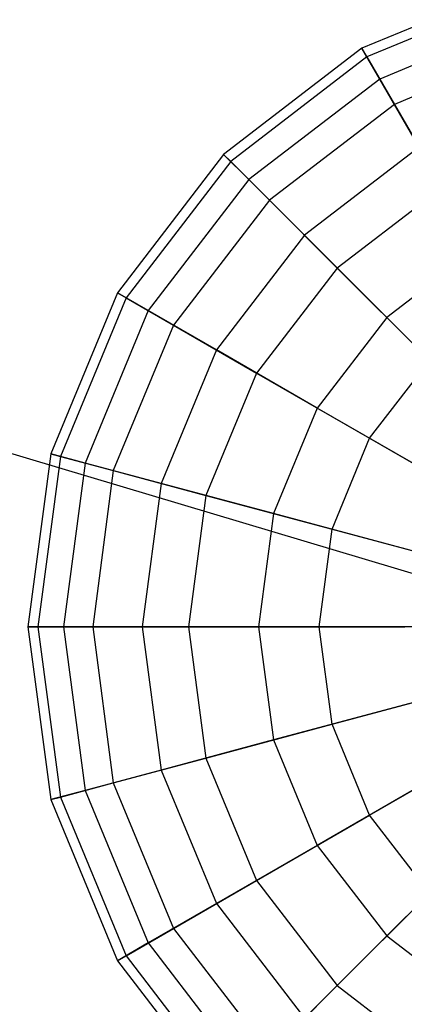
# Model space of a CAD drawing. Extents: x -29 to 29, y -26.9 to 31.
# Tile 14 of 43: x -20.3 to -18, y 4.9 to 10.7. Entities that reach past the tile are written whole.
import ezdxf

# ---------------------------------------------------------------- set-up
doc = ezdxf.new("R2010")
doc.units = 0
doc.header["$LTSCALE"] = 2.54
doc.layers.get('0').update_dxf_attribs({"color": 13, "linetype": 'CONTINUOUS'})

# ---------------------------------------------------------------- blocks, each defined once
blk = doc.blocks.new('GRUPUJ_2')
at = {"color": 0}
for p, q in [((11.6199, 37.8178, 12.207), (10.6804, 37.4287, 12.207)), ((11.6199, 37.8178, 12.207), (10.6804, 37.4287, 12.207)), ((11.6349, 37.7617, 11.189), (10.7095, 37.3784, 11.189)), ((11.6349, 37.7617, 11.189), (10.7095, 37.3784, 11.189)), ((11.6736, 37.6175, 13.2054), (10.7841, 37.2491, 13.2054)), ((11.6736, 37.6175, 13.2054), (10.7841, 37.2491, 13.2054)), ((11.7177, 37.453, 10.2207), (10.8693, 37.1016, 10.2207)), ((11.7177, 37.453, 10.2207), (10.8693, 37.1016, 10.2207)), ((10.6804, 37.4287, 12.207), (9.8737, 36.8096, 12.207)), ((10.6804, 37.4287, 12.207), (9.8737, 36.8096, 12.207)), ((10.6804, 37.4287, 12.207), (10.7095, 37.3784, 11.189)), ((10.6804, 37.4287, 12.207), (10.7095, 37.3784, 11.189)), ((10.7841, 37.2491, 13.2054), (10.6804, 37.4287, 12.207)), ((10.7841, 37.2491, 13.2054), (10.6804, 37.4287, 12.207)), ((10.7095, 37.3784, 11.189), (9.9148, 36.7686, 11.189)), ((10.7095, 37.3784, 11.189), (9.9148, 36.7686, 11.189)), ((10.7095, 37.3784, 11.189), (10.8693, 37.1016, 10.2207)), ((10.7095, 37.3784, 11.189), (10.8693, 37.1016, 10.2207)), ((10.7841, 37.2491, 13.2054), (10.0203, 36.663, 13.2054)), ((10.7841, 37.2491, 13.2054), (10.0203, 36.663, 13.2054)), ((11.0135, 36.8519, 14.116), (10.7841, 37.2491, 13.2054)), ((11.0135, 36.8519, 14.116), (10.7841, 37.2491, 13.2054)), ((10.8693, 37.1016, 10.2207), (10.1407, 36.5426, 10.2207)), ((10.8693, 37.1016, 10.2207), (10.1407, 36.5426, 10.2207)), ((10.8693, 37.1016, 10.2207), (11.1489, 36.6172, 9.3681)), ((10.8693, 37.1016, 10.2207), (11.1489, 36.6172, 9.3681)), ((9.8737, 36.8096, 12.207), (9.2546, 36.0029, 12.207)), ((9.8737, 36.8096, 12.207), (9.2546, 36.0029, 12.207)), ((9.8737, 36.8096, 12.207), (9.9148, 36.7686, 11.189)), ((10.0203, 36.663, 13.2054), (9.8737, 36.8096, 12.207)), ((10.0203, 36.663, 13.2054), (9.8737, 36.8096, 12.207)), ((9.8737, 36.8096, 12.207), (9.9148, 36.7686, 11.189)), ((11.0135, 36.8519, 14.116), (10.3446, 36.3387, 14.116)), ((11.0135, 36.8519, 14.116), (10.3446, 36.3387, 14.116)), ((9.9148, 36.7686, 11.189), (9.3049, 35.9738, 11.189)), ((9.9148, 36.7686, 11.189), (9.3049, 35.9738, 11.189)), ((9.9148, 36.7686, 11.189), (10.1407, 36.5426, 10.2207)), ((9.9148, 36.7686, 11.189), (10.1407, 36.5426, 10.2207)), ((10.0203, 36.663, 13.2054), (9.4342, 35.8992, 13.2054)), ((10.0203, 36.663, 13.2054), (9.4342, 35.8992, 13.2054)), ((10.3446, 36.3387, 14.116), (10.0203, 36.663, 13.2054)), ((10.3446, 36.3387, 14.116), (10.0203, 36.663, 13.2054)), ((11.1489, 36.6172, 9.3681), (10.5362, 36.1471, 9.3681)), ((11.1489, 36.6172, 9.3681), (10.5362, 36.1471, 9.3681)), ((10.1407, 36.5426, 10.2207), (9.5817, 35.814, 10.2207)), ((10.1407, 36.5426, 10.2207), (9.5817, 35.814, 10.2207)), ((10.1407, 36.5426, 10.2207), (10.5362, 36.1471, 9.3681)), ((10.1407, 36.5426, 10.2207), (10.5362, 36.1471, 9.3681)), ((10.3446, 36.3387, 14.116), (9.8314, 35.6699, 14.116)), ((10.3446, 36.3387, 14.116), (9.8314, 35.6699, 14.116)), ((10.8246, 35.8587, 14.877), (10.3446, 36.3387, 14.116)), ((10.8246, 35.8587, 14.877), (10.3446, 36.3387, 14.116)), ((11.3528, 36.264, 14.877), (10.8246, 35.8587, 14.877)), ((11.3528, 36.264, 14.877), (10.8246, 35.8587, 14.877)), ((10.5362, 36.1471, 9.3681), (10.0661, 35.5344, 9.3681)), ((10.5362, 36.1471, 9.3681), (10.0661, 35.5344, 9.3681)), ((10.5362, 36.1471, 9.3681), (11.0743, 35.609, 8.6893)), ((10.5362, 36.1471, 9.3681), (11.0743, 35.609, 8.6893)), ((9.2546, 36.0029, 12.207), (8.8655, 35.0634, 12.207)), ((9.2546, 36.0029, 12.207), (8.8655, 35.0634, 12.207)), ((9.2546, 36.0029, 12.207), (9.3049, 35.9738, 11.189)), ((9.4342, 35.8992, 13.2054), (9.2546, 36.0029, 12.207)), ((9.4342, 35.8992, 13.2054), (9.2546, 36.0029, 12.207)), ((9.2546, 36.0029, 12.207), (9.3049, 35.9738, 11.189)), ((9.3049, 35.9738, 11.189), (8.9216, 35.0484, 11.189)), ((9.3049, 35.9738, 11.189), (8.9216, 35.0484, 11.189)), ((9.3049, 35.9738, 11.189), (9.5817, 35.814, 10.2207)), ((9.3049, 35.9738, 11.189), (9.5817, 35.814, 10.2207)), ((9.4342, 35.8992, 13.2054), (9.0658, 35.0097, 13.2054)), ((9.4342, 35.8992, 13.2054), (9.0658, 35.0097, 13.2054)), ((9.8314, 35.6699, 14.116), (9.4342, 35.8992, 13.2054)), ((9.8314, 35.6699, 14.116), (9.4342, 35.8992, 13.2054)), ((10.8246, 35.8587, 14.877), (10.4193, 35.3305, 14.877)), ((10.8246, 35.8587, 14.877), (10.4193, 35.3305, 14.877)), ((11.4275, 35.2559, 15.4363), (10.8246, 35.8587, 14.877)), ((11.4275, 35.2559, 15.4363), (10.8246, 35.8587, 14.877)), ((9.5817, 35.814, 10.2207), (9.2303, 34.9657, 10.2207)), ((9.5817, 35.814, 10.2207), (9.2303, 34.9657, 10.2207)), ((9.5817, 35.814, 10.2207), (10.0661, 35.5344, 9.3681)), ((9.5817, 35.814, 10.2207), (10.0661, 35.5344, 9.3681)), ((9.8314, 35.6699, 14.116), (9.5088, 34.891, 14.116)), ((9.8314, 35.6699, 14.116), (9.5088, 34.891, 14.116)), ((10.4193, 35.3305, 14.877), (9.8314, 35.6699, 14.116)), ((10.4193, 35.3305, 14.877), (9.8314, 35.6699, 14.116)), ((10.7251, 35.1539, 8.6893), (11.0743, 35.609, 8.6893)), ((10.7251, 35.1539, 8.6893), (11.0743, 35.609, 8.6893)), ((10.0661, 35.5344, 9.3681), (9.7706, 34.8209, 9.3681)), ((10.0661, 35.5344, 9.3681), (9.7706, 34.8209, 9.3681)), ((10.0661, 35.5344, 9.3681), (10.7251, 35.1539, 8.6893)), ((10.0661, 35.5344, 9.3681), (10.7251, 35.1539, 8.6893)), ((28.9757, 28.9757, 15.88), (7.6369, 35.3642, 15.98)), ((28.9757, 28.9757, 15.88), (7.6369, 35.3642, 15.98)), ((10.4193, 35.3305, 14.877), (10.1645, 34.7154, 14.877)), ((10.4193, 35.3305, 14.877), (10.1645, 34.7154, 14.877)), ((11.1576, 34.9042, 15.4363), (10.4193, 35.3305, 14.877)), ((11.1576, 34.9042, 15.4363), (10.4193, 35.3305, 14.877)), ((10.5056, 34.624, 8.6893), (10.7251, 35.1539, 8.6893)), ((10.5056, 34.624, 8.6893), (10.7251, 35.1539, 8.6893)), ((10.7251, 35.1539, 8.6893), (11.5138, 34.6986, 8.2307)), ((10.7251, 35.1539, 8.6893), (11.5138, 34.6986, 8.2307)), ((8.8655, 35.0634, 12.207), (8.7328, 34.0552, 12.207)), ((8.8655, 35.0634, 12.207), (8.7328, 34.0552, 12.207)), ((8.9216, 35.0484, 11.189), (8.7909, 34.0552, 11.189)), ((8.9216, 35.0484, 11.189), (8.7909, 34.0552, 11.189)), ((8.8655, 35.0634, 12.207), (8.9216, 35.0484, 11.189)), ((8.8655, 35.0634, 12.207), (8.9216, 35.0484, 11.189)), ((9.0658, 35.0097, 13.2054), (8.8655, 35.0634, 12.207)), ((9.0658, 35.0097, 13.2054), (8.8655, 35.0634, 12.207)), ((8.9216, 35.0484, 11.189), (9.2303, 34.9657, 10.2207)), ((8.9216, 35.0484, 11.189), (9.2303, 34.9657, 10.2207)), ((9.0658, 35.0097, 13.2054), (8.9401, 34.0552, 13.2054)), ((9.0658, 35.0097, 13.2054), (8.9401, 34.0552, 13.2054)), ((9.5088, 34.891, 14.116), (9.0658, 35.0097, 13.2054)), ((9.5088, 34.891, 14.116), (9.0658, 35.0097, 13.2054)), ((9.2303, 34.9657, 10.2207), (9.1105, 34.0552, 10.2207)), ((9.2303, 34.9657, 10.2207), (9.1105, 34.0552, 10.2207)), ((9.2303, 34.9657, 10.2207), (9.7706, 34.8209, 9.3681)), ((9.2303, 34.9657, 10.2207), (9.7706, 34.8209, 9.3681)), ((9.5088, 34.891, 14.116), (9.3988, 34.0552, 14.116)), ((9.5088, 34.891, 14.116), (9.3988, 34.0552, 14.116)), ((10.1645, 34.7154, 14.877), (9.5088, 34.891, 14.116)), ((10.1645, 34.7154, 14.877), (9.5088, 34.891, 14.116)), ((9.7706, 34.8209, 9.3681), (9.6698, 34.0552, 9.3681)), ((9.7706, 34.8209, 9.3681), (9.6698, 34.0552, 9.3681)), ((9.7706, 34.8209, 9.3681), (10.5056, 34.624, 8.6893)), ((9.7706, 34.8209, 9.3681), (10.5056, 34.624, 8.6893)), ((10.1645, 34.7154, 14.877), (10.0776, 34.0552, 14.877)), ((10.1645, 34.7154, 14.877), (10.0776, 34.0552, 14.877)), ((10.988, 34.4947, 15.4363), (10.1645, 34.7154, 14.877)), ((10.988, 34.4947, 15.4363), (10.1645, 34.7154, 14.877)), ((10.4307, 34.0552, 8.6893), (10.5056, 34.624, 8.6893)), ((10.4307, 34.0552, 8.6893), (10.5056, 34.624, 8.6893)), ((10.5056, 34.624, 8.6893), (11.3852, 34.3883, 8.2307)), ((10.5056, 34.624, 8.6893), (11.3852, 34.3883, 8.2307)), ((8.7909, 34.0552, 11.189), (8.7328, 34.0552, 12.207)), ((8.7328, 34.0552, 12.207), (8.9401, 34.0552, 13.2054)), ((8.7328, 34.0552, 12.207), (8.9401, 34.0552, 13.2054)), ((8.7328, 34.0552, 12.207), (8.8655, 33.047, 12.207)), ((8.7909, 34.0552, 11.189), (8.7328, 34.0552, 12.207)), ((8.7328, 34.0552, 12.207), (8.8655, 33.047, 12.207)), ((9.1105, 34.0552, 10.2207), (8.7909, 34.0552, 11.189)), ((9.1105, 34.0552, 10.2207), (8.7909, 34.0552, 11.189)), ((8.7909, 34.0552, 11.189), (8.9216, 33.0621, 11.189)), ((8.7909, 34.0552, 11.189), (8.9216, 33.0621, 11.189)), ((8.9401, 34.0552, 13.2054), (9.3988, 34.0552, 14.116)), ((8.9401, 34.0552, 13.2054), (9.0658, 33.1007, 13.2054)), ((8.9401, 34.0552, 13.2054), (9.3988, 34.0552, 14.116)), ((8.9401, 34.0552, 13.2054), (9.0658, 33.1007, 13.2054)), ((9.6698, 34.0552, 9.3681), (9.1105, 34.0552, 10.2207)), ((9.6698, 34.0552, 9.3681), (9.1105, 34.0552, 10.2207)), ((9.1105, 34.0552, 10.2207), (9.2303, 33.1448, 10.2207)), ((9.1105, 34.0552, 10.2207), (9.2303, 33.1448, 10.2207)), ((9.3988, 34.0552, 14.116), (10.0776, 34.0552, 14.877)), ((9.3988, 34.0552, 14.116), (10.0776, 34.0552, 14.877)), ((9.3988, 34.0552, 14.116), (9.5088, 33.2194, 14.116)), ((9.3988, 34.0552, 14.116), (9.5088, 33.2194, 14.116)), ((10.4307, 34.0552, 8.6893), (9.6698, 34.0552, 9.3681)), ((9.6698, 34.0552, 9.3681), (9.7706, 33.2896, 9.3681)), ((10.4307, 34.0552, 8.6893), (9.6698, 34.0552, 9.3681)), ((9.6698, 34.0552, 9.3681), (9.7706, 33.2896, 9.3681)), ((10.0776, 34.0552, 14.877), (10.9301, 34.0552, 15.4363)), ((10.0776, 34.0552, 14.877), (10.1645, 33.3951, 14.877)), ((10.0776, 34.0552, 14.877), (10.9301, 34.0552, 15.4363)), ((10.0776, 34.0552, 14.877), (10.1645, 33.3951, 14.877)), ((11.3414, 34.0552, 8.2307), (10.4307, 34.0552, 8.6893)), ((11.3414, 34.0552, 8.2307), (10.4307, 34.0552, 8.6893)), ((10.5056, 33.4865, 8.6893), (10.4307, 34.0552, 8.6893)), ((10.5056, 33.4865, 8.6893), (10.4307, 34.0552, 8.6893)), ((10.5056, 33.4865, 8.6893), (11.3852, 33.7222, 8.2307)), ((10.5056, 33.4865, 8.6893), (11.3852, 33.7222, 8.2307)), ((10.988, 33.6158, 15.4363), (10.1645, 33.3951, 14.877)), ((10.988, 33.6158, 15.4363), (10.1645, 33.3951, 14.877)), ((9.7706, 33.2896, 9.3681), (10.5056, 33.4865, 8.6893)), ((9.7706, 33.2896, 9.3681), (10.5056, 33.4865, 8.6893)), ((10.7251, 32.9565, 8.6893), (10.5056, 33.4865, 8.6893)), ((10.7251, 32.9565, 8.6893), (10.5056, 33.4865, 8.6893)), ((10.1645, 33.3951, 14.877), (9.5088, 33.2194, 14.116)), ((10.1645, 33.3951, 14.877), (9.5088, 33.2194, 14.116)), ((10.1645, 33.3951, 14.877), (10.4193, 32.78, 14.877)), ((10.1645, 33.3951, 14.877), (10.4193, 32.78, 14.877)), ((10.7251, 32.9565, 8.6893), (11.5138, 33.4119, 8.2307)), ((10.7251, 32.9565, 8.6893), (11.5138, 33.4119, 8.2307)), ((9.2303, 33.1448, 10.2207), (9.7706, 33.2896, 9.3681)), ((9.2303, 33.1448, 10.2207), (9.7706, 33.2896, 9.3681)), ((9.7706, 33.2896, 9.3681), (10.0661, 32.5761, 9.3681)), ((9.7706, 33.2896, 9.3681), (10.0661, 32.5761, 9.3681)), ((9.5088, 33.2194, 14.116), (9.0658, 33.1007, 13.2054)), ((9.5088, 33.2194, 14.116), (9.0658, 33.1007, 13.2054)), ((9.5088, 33.2194, 14.116), (9.8314, 32.4406, 14.116)), ((9.5088, 33.2194, 14.116), (9.8314, 32.4406, 14.116)), ((11.1576, 33.2063, 15.4363), (10.4193, 32.78, 14.877)), ((11.1576, 33.2063, 15.4363), (10.4193, 32.78, 14.877)), ((8.9216, 33.0621, 11.189), (9.2303, 33.1448, 10.2207)), ((8.9216, 33.0621, 11.189), (9.2303, 33.1448, 10.2207)), ((9.2303, 33.1448, 10.2207), (9.5817, 32.2964, 10.2207)), ((9.2303, 33.1448, 10.2207), (9.5817, 32.2964, 10.2207)), ((9.0658, 33.1007, 13.2054), (8.8655, 33.047, 12.207)), ((9.0658, 33.1007, 13.2054), (8.8655, 33.047, 12.207)), ((9.0658, 33.1007, 13.2054), (9.4342, 32.2112, 13.2054)), ((9.0658, 33.1007, 13.2054), (9.4342, 32.2112, 13.2054)), ((8.8655, 33.047, 12.207), (8.9216, 33.0621, 11.189)), ((8.8655, 33.047, 12.207), (8.9216, 33.0621, 11.189)), ((8.8655, 33.047, 12.207), (9.2546, 32.1076, 12.207)), ((8.8655, 33.047, 12.207), (9.2546, 32.1076, 12.207)), ((8.9216, 33.0621, 11.189), (9.3049, 32.1366, 11.189)), ((8.9216, 33.0621, 11.189), (9.3049, 32.1366, 11.189)), ((10.0661, 32.5761, 9.3681), (10.7251, 32.9565, 8.6893)), ((10.0661, 32.5761, 9.3681), (10.7251, 32.9565, 8.6893)), ((11.0743, 32.5014, 8.6893), (10.7251, 32.9565, 8.6893)), ((11.0743, 32.5014, 8.6893), (10.7251, 32.9565, 8.6893)), ((11.4275, 32.8546, 15.4363), (10.8246, 32.2517, 14.877)), ((11.4275, 32.8546, 15.4363), (10.8246, 32.2517, 14.877)), ((10.4193, 32.78, 14.877), (9.8314, 32.4406, 14.116)), ((10.4193, 32.78, 14.877), (9.8314, 32.4406, 14.116)), ((10.4193, 32.78, 14.877), (10.8246, 32.2517, 14.877)), ((10.4193, 32.78, 14.877), (10.8246, 32.2517, 14.877)), ((9.5817, 32.2964, 10.2207), (10.0661, 32.5761, 9.3681)), ((9.5817, 32.2964, 10.2207), (10.0661, 32.5761, 9.3681)), ((10.0661, 32.5761, 9.3681), (10.5362, 31.9634, 9.3681)), ((10.0661, 32.5761, 9.3681), (10.5362, 31.9634, 9.3681)), ((10.5362, 31.9634, 9.3681), (11.0743, 32.5014, 8.6893)), ((10.5362, 31.9634, 9.3681), (11.0743, 32.5014, 8.6893)), ((9.8314, 32.4406, 14.116), (9.4342, 32.2112, 13.2054)), ((9.8314, 32.4406, 14.116), (9.4342, 32.2112, 13.2054)), ((9.8314, 32.4406, 14.116), (10.3446, 31.7718, 14.116)), ((9.8314, 32.4406, 14.116), (10.3446, 31.7718, 14.116)), ((9.3049, 32.1366, 11.189), (9.5817, 32.2964, 10.2207)), ((9.3049, 32.1366, 11.189), (9.5817, 32.2964, 10.2207)), ((9.5817, 32.2964, 10.2207), (10.1407, 31.5679, 10.2207)), ((9.5817, 32.2964, 10.2207), (10.1407, 31.5679, 10.2207)), ((10.8246, 32.2517, 14.877), (10.3446, 31.7718, 14.116)), ((10.8246, 32.2517, 14.877), (10.3446, 31.7718, 14.116)), ((10.8246, 32.2517, 14.877), (11.3528, 31.8464, 14.877)), ((10.8246, 32.2517, 14.877), (11.3528, 31.8464, 14.877)), ((9.4342, 32.2112, 13.2054), (9.2546, 32.1076, 12.207)), ((9.4342, 32.2112, 13.2054), (9.2546, 32.1076, 12.207)), ((9.4342, 32.2112, 13.2054), (10.0203, 31.4474, 13.2054)), ((9.4342, 32.2112, 13.2054), (10.0203, 31.4474, 13.2054)), ((9.2546, 32.1076, 12.207), (9.3049, 32.1366, 11.189)), ((9.2546, 32.1076, 12.207), (9.3049, 32.1366, 11.189)), ((9.2546, 32.1076, 12.207), (9.8737, 31.3008, 12.207)), ((9.2546, 32.1076, 12.207), (9.8737, 31.3008, 12.207)), ((9.3049, 32.1366, 11.189), (9.9148, 31.3419, 11.189)), ((9.3049, 32.1366, 11.189), (9.9148, 31.3419, 11.189)), ((10.1407, 31.5679, 10.2207), (10.5362, 31.9634, 9.3681)), ((10.1407, 31.5679, 10.2207), (10.5362, 31.9634, 9.3681)), ((10.5362, 31.9634, 9.3681), (11.1489, 31.4932, 9.3681)), ((10.5362, 31.9634, 9.3681), (11.1489, 31.4932, 9.3681))]:
    blk.add_line(p, q, dxfattribs=at)

msp = doc.modelspace()

# ---------------------------------------------------------------- block references
at = {"color": 0}
msp.add_blockref('GRUPUJ_2', (-28.9757, -26.9101, 0.1598), dxfattribs=at)

doc.saveas('drawing.dxf')
